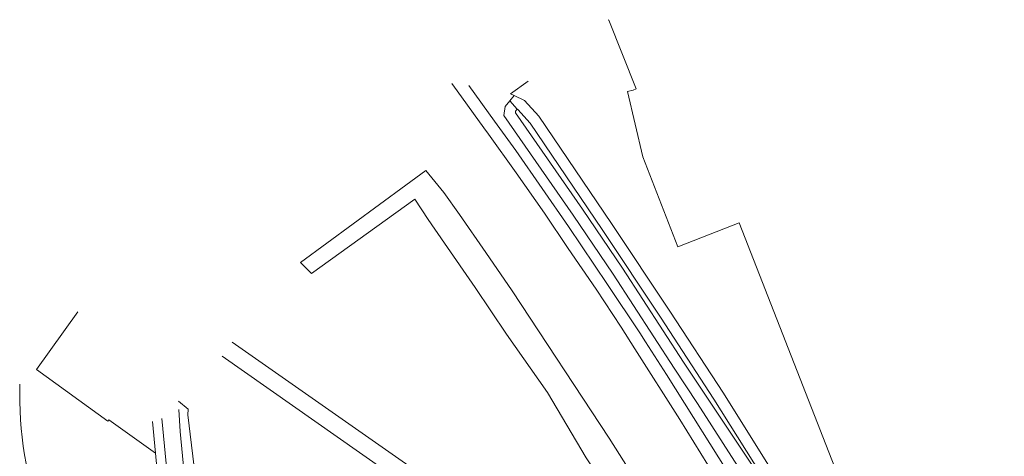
# Model space of a CAD drawing. Extents: x 151587 to 155483, y 462503 to 464608.
# Tile 224 of 236: x 154215 to 154419, y 464309 to 464400. Entities that reach past the tile are written whole.
import ezdxf

# ---------------------------------------------------------------- set-up
doc = ezdxf.new("R2010")
doc.units = 0
doc.header["$LTSCALE"] = 0.5
for name, color, linetype, lineweight in [('B-RO-GR-BOS_GEMENGD-GV', 251, 'CONTINUOUS', 13), ('B-RO-GR-BOS_LOOF-GV', 251, 'CONTINUOUS', 13), ('B-RO-OG-TERREIN_CULTUURSCHEIDING-GV', 251, 'CONTINUOUS', 18), ('B-RO-OG-WATER_GREPPEL-GV', 251, 'CONTINUOUS', 18), ('B-RO-VH-VERHARDING_ASFALT-GV', 251, 'CONTINUOUS', 18), ('B-RO-VH-VERHARDING_TEGEL-GV', 251, 'CONTINUOUS', 18)]:
    doc.layers.add(name, color=color, linetype=linetype, lineweight=lineweight)

msp = doc.modelspace()

# ---------------------------------------------------------------- linework, layer by layer
at = {"layer": 'B-RO-GR-BOS_GEMENGD-GV', "flags": 128}
for points in [[(154418.884, 464213.025), (154417.323, 464216.963), (154413.089, 464227.325), (154407.789, 464239.717), (154402.807, 464250.242), (154398.006, 464259.397), (154393.253, 464268.253), (154388.498, 464276.911), (154383.247, 464285.921), (154378.19, 464294.282), (154372.387, 464303.668), (154360.744, 464322.242), (154349.685, 464339.269), (154337.589, 464357.449), (154322.589, 464379.639), (154319.577, 464382.902), (154317.491, 464383.917), (154316.554, 464382.833)], [(154318.075, 464381.075), (154316.554, 464382.833), (154315.572, 464381.696), (154315.303, 464379.807), (154329.67, 464359.116), (154337.932, 464346.895), (154350.565, 464327.465), (154355.383, 464320.153), (154363.688, 464307.234), (154369.3, 464298.647), (154373.477, 464292.136), (154378.534, 464283.725), (154388.933, 464265.357), (154397.269, 464250.393), (154404.939, 464234.769), (154408.651, 464226.94), (154415.504, 464211.816), (154415.554, 464211.706)], [(154316.554, 464382.833), (154318.075, 464381.075), (154318.181, 464381.023), (154320.781, 464378.207), (154335.679, 464356.168), (154347.763, 464338.006), (154358.805, 464321.005), (154370.434, 464302.452), (154376.228, 464293.082), (154381.269, 464284.747), (154386.496, 464275.778), (154391.232, 464267.156), (154395.974, 464258.319), (154400.748, 464249.215), (154405.691, 464238.772), (154410.967, 464226.438), (154415.189, 464216.104), (154416.746, 464212.177), (154417.002, 464211.533)], [(154417.002, 464211.533), (154416.746, 464212.177), (154415.189, 464216.104), (154410.967, 464226.438), (154405.691, 464238.772), (154400.748, 464249.215), (154395.974, 464258.319), (154391.232, 464267.156), (154386.496, 464275.778), (154381.269, 464284.747), (154376.228, 464293.082), (154352.491, 464328.722), (154339.85, 464348.165), (154331.567, 464360.417), (154317.707, 464380.374), (154317.754, 464380.703), (154318.075, 464381.075)]]:
    msp.add_lwpolyline(points, dxfattribs=at)
at = {"layer": 'B-RO-GR-BOS_LOOF-GV', "flags": 128}
for points in [[(154390.372, 464290.094), (154364.008, 464357.534), (154351.35, 464352.573), (154344.109, 464371.225), (154340.931, 464384.783), (154342.099, 464385.057), (154342.702, 464385.296), (154337.039, 464399.572), (154336.894, 464399.651)], [(154320.387, 464386.933), (154316.692, 464384.305), (154317.491, 464383.917), (154319.577, 464382.902), (154322.589, 464379.639), (154337.589, 464357.449), (154349.685, 464339.269), (154360.744, 464322.242), (154372.387, 464303.668), (154378.19, 464294.282), (154383.247, 464285.921), (154388.498, 464276.911), (154393.253, 464268.253), (154398.006, 464259.397), (154402.807, 464250.242), (154407.789, 464239.717), (154413.089, 464227.325), (154417.323, 464216.963), (154418.884, 464213.025)], [(154328.376, 464272.543), (154329.111, 464279.338), (154257.034, 464329.908)], [(154250.008, 464318.964), (154249.943, 464317.758), (154251.703, 464302.931), (154252.92, 464286.716), (154251.838, 464275.613), (154259.359, 464268.616), (154265.715, 464262.536), (154273.22, 464258.279), (154289.096, 464252.939), (154291.605, 464252.296), (154295.64, 464251.263), (154317.528, 464244.747), (154338.754, 464237.369), (154350.596, 464232.64), (154368.538, 464225.007), (154375.534, 464221.732), (154381.758, 464219.319), (154375.836, 464222.41), (154359.75, 464249.122)]]:
    msp.add_lwpolyline(points, dxfattribs=at)
at = {"layer": 'B-RO-OG-TERREIN_CULTUURSCHEIDING-GV', "flags": 128}
for points in [[(154363.688, 464307.234), (154355.383, 464320.153), (154350.565, 464327.465), (154337.932, 464346.895), (154329.67, 464359.116), (154315.303, 464379.807), (154315.572, 464381.696), (154316.554, 464382.833), (154317.491, 464383.917)], [(154313.41, 464378.653), (154313.42, 464378.636), (154317.826, 464372.517), (154328.698, 464356.786), (154336.763, 464344.815), (154343.45, 464334.748), (154344.624, 464332.928), (154349.004, 464326.136), (154363.545, 464302.905)], [(154357.551, 464307.441), (154351.755, 464316.803), (154342.398, 464331.49), (154339.569, 464335.93), (154334.407, 464343.792), (154328.652, 464352.208), (154323.735, 464359.571), (154317.879, 464367.937), (154312.12, 464375.955), (154311.157, 464377.213)], [(154296.934, 464362.443), (154275.502, 464347.084), (154274.464, 464348.129), (154273.252, 464349.349), (154295.033, 464365.365), (154299.177, 464368.413), (154302.892, 464363.821), (154306.163, 464359.288), (154311.624, 464351.423), (154317.035, 464343.458), (154337.142, 464312.959), (154345.2, 464300.191)], [(154368.461, 464260.733), (154363.596, 464268.265), (154354.474, 464279.4), (154340.284, 464292.772), (154340.472, 464296.603), (154332.36, 464308.873), (154324.36, 464322.436), (154315.847, 464334.511), (154309.405, 464344.128), (154303.009, 464353.346), (154299.694, 464358.249), (154296.934, 464362.443)], [(154245.845, 464281.399), (154245.795, 464282.366), (154243.215, 464309.827), (154233.571, 464316.741), (154233.385, 464316.503), (154218.645, 464327.175), (154227.157, 464339.105)], [(154259.102, 464332.855), (154331.303, 464282.202)], [(154369.364, 464220.671), (154389.011, 464211.556), (154385.672, 464216.013), (154381.758, 464219.319), (154375.534, 464221.732), (154368.538, 464225.007), (154350.596, 464232.64), (154338.754, 464237.369), (154317.528, 464244.747), (154295.64, 464251.263), (154291.605, 464252.296), (154289.096, 464252.939), (154273.22, 464258.279), (154265.715, 464262.536), (154259.359, 464268.616), (154251.838, 464275.613), (154252.92, 464286.716), (154251.703, 464302.931), (154249.943, 464317.758), (154250.008, 464318.964), (154248.002, 464320.627)], [(154248.036, 464318.907), (154248.359, 464314.36), (154251.311, 464283.322), (154251.42, 464281.558)]]:
    msp.add_lwpolyline(points, dxfattribs=at)
at = {"layer": 'B-RO-OG-TERREIN_CULTUURSCHEIDING-GV'}
msp.add_lwpolyline([(154215.156, 464324.144, 0.1859083), (154234.427, 464270.255)], format="xyb", dxfattribs=at)
at = {"layer": 'B-RO-OG-WATER_GREPPEL-GV', "flags": 128}
for points in [[(154331.303, 464282.202), (154259.102, 464332.855)], [(154257.034, 464329.908), (154329.111, 464279.338)]]:
    msp.add_lwpolyline(points, dxfattribs=at)
at = {"layer": 'B-RO-VH-VERHARDING_ASFALT-GV', "flags": 128}
for points in [[(154304.573, 464386.422), (154305.69, 464384.941), (154311.157, 464377.213), (154312.12, 464375.955), (154317.879, 464367.937), (154323.735, 464359.571), (154328.652, 464352.208), (154334.407, 464343.792), (154339.569, 464335.93), (154342.398, 464331.49), (154351.755, 464316.803), (154357.551, 464307.441)], [(154363.545, 464302.905), (154349.004, 464326.136), (154344.624, 464332.928), (154343.45, 464334.748), (154336.763, 464344.815), (154328.698, 464356.786), (154317.826, 464372.517), (154313.42, 464378.636), (154313.41, 464378.653), (154308.044, 464386.033)], [(154251.42, 464281.558), (154251.311, 464283.322), (154248.359, 464314.36), (154248.036, 464318.907)], [(154244.575, 464317.038), (154247.825, 464282.576), (154247.881, 464281.852)]]:
    msp.add_lwpolyline(points, dxfattribs=at)
at = {"layer": 'B-RO-VH-VERHARDING_ASFALT-GV'}
msp.add_lwpolyline([(154234.427, 464270.255, -0.1859083), (154215.156, 464324.144)], format="xyb", dxfattribs=at)
at = {"layer": 'B-RO-VH-VERHARDING_TEGEL-GV', "flags": 128}
for points in [[(154247.881, 464281.852), (154247.825, 464282.576), (154244.575, 464317.038)], [(154242.595, 464316.427), (154243.215, 464309.827), (154245.795, 464282.366), (154245.845, 464281.399)]]:
    msp.add_lwpolyline(points, dxfattribs=at)

doc.saveas('drawing.dxf')
